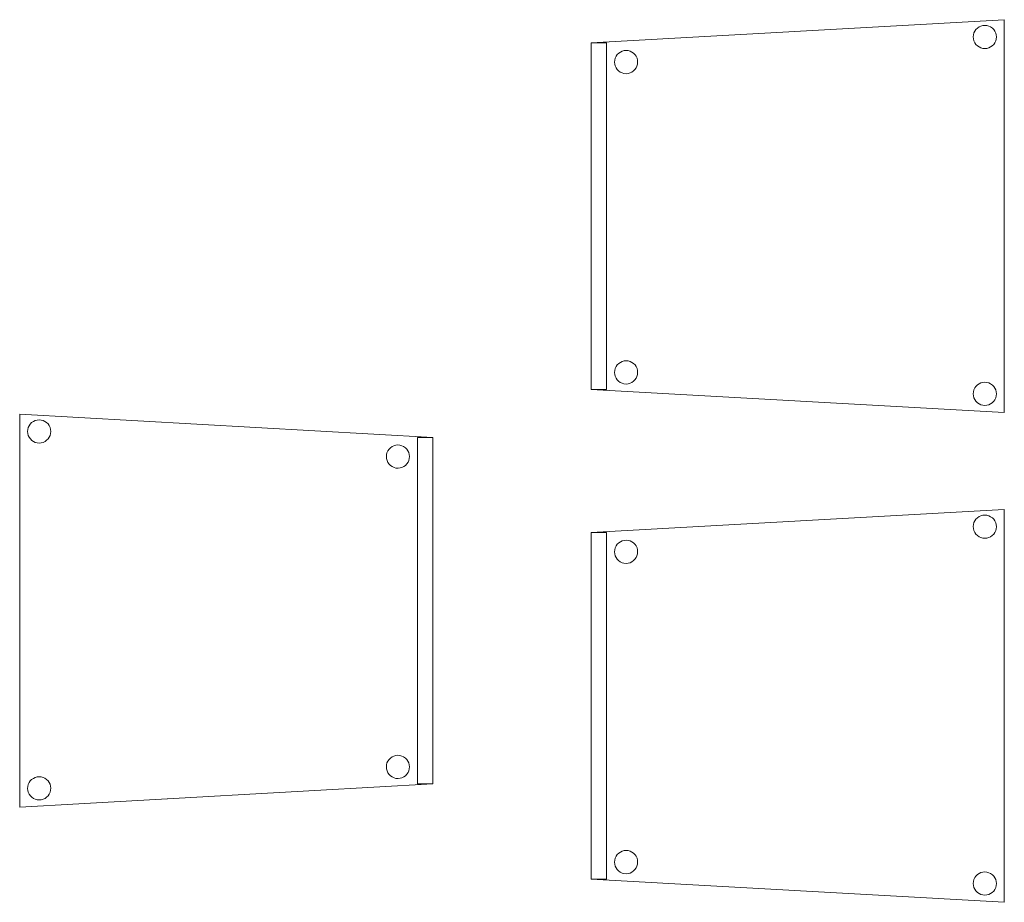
# Model space of a CAD drawing. Header units: metres. Extents: x 391.1 to 427.5, y 12.8 to 28.4.
# Tile 8 of 218: x 400.7 to 402, y 16.2 to 17.3. Entities that reach past the tile are written whole.
import ezdxf

# ---------------------------------------------------------------- set-up
doc = ezdxf.new("R2010")
doc.units = ezdxf.units.M
doc.layers.add('02_MOBILIARIO', color=7, linetype='Continuous', lineweight=18)
doc.layers.add('A-DETL-____-MBND', color=7, linetype='Continuous', lineweight=18)

# ---------------------------------------------------------------- blocks, each defined once
blk = doc.blocks.new('Family - Cadira confident_PA-152396-03_ENLLUMENAT_P0A')
at = {"layer": 'A-DETL-____-MBND', "color": 253, "true_color": 0xaaaaaa}
for p, q in [((0, 0.5065), (0.5326, 0.4765)), ((0, 0), (0, 0.5065)), ((0.5326, 0.4765), (0, 0.5065)), ((0, 0.5065), (0, 0)), ((0.0136, 0.4938), (0.0154, 0.4956)), ((0.0154, 0.4956), (0.0136, 0.4938)), ((0.0154, 0.4956), (0.0176, 0.4971)), ((0.0176, 0.4971), (0.0154, 0.4956)), ((0.0176, 0.4971), (0.0199, 0.4982)), ((0.0199, 0.4982), (0.0176, 0.4971)), ((0.0199, 0.4982), (0.0224, 0.4989)), ((0.0224, 0.4989), (0.0199, 0.4982)), ((0.0224, 0.4989), (0.025, 0.4992)), ((0.025, 0.4992), (0.0224, 0.4989)), ((0.025, 0.4992), (0.0276, 0.4989)), ((0.0276, 0.4989), (0.025, 0.4992)), ((0.0276, 0.4989), (0.0301, 0.4983)), ((0.0301, 0.4983), (0.0276, 0.4989)), ((0.0301, 0.4983), (0.0325, 0.4972)), ((0.0325, 0.4972), (0.0301, 0.4983)), ((0.0325, 0.4972), (0.0346, 0.4957)), ((0.0346, 0.4957), (0.0325, 0.4972)), ((0.0346, 0.4957), (0.0365, 0.4939)), ((0.0365, 0.4939), (0.0346, 0.4957)), ((0.0102, 0.4842), (0.0104, 0.4868)), ((0.0104, 0.4868), (0.0102, 0.4842)), ((0.0104, 0.4816), (0.0102, 0.4842)), ((0.0102, 0.4842), (0.0104, 0.4816)), ((0.0104, 0.4868), (0.011, 0.4893)), ((0.011, 0.4893), (0.0104, 0.4868)), ((0.011, 0.4893), (0.0121, 0.4916)), ((0.0121, 0.4916), (0.011, 0.4893)), ((0.0121, 0.4916), (0.0136, 0.4938)), ((0.0136, 0.4938), (0.0121, 0.4916)), ((0.0365, 0.4939), (0.038, 0.4918)), ((0.038, 0.4918), (0.0365, 0.4939)), ((0.038, 0.4918), (0.0391, 0.4894)), ((0.0391, 0.4894), (0.038, 0.4918)), ((0.0391, 0.4894), (0.0398, 0.4869)), ((0.0398, 0.4869), (0.0391, 0.4894)), ((0.0398, 0.4869), (0.04, 0.4843)), ((0.04, 0.4843), (0.0398, 0.4869)), ((0.04, 0.4843), (0.0398, 0.4817)), ((0.0398, 0.4817), (0.04, 0.4843)), ((0.0111, 0.4791), (0.0104, 0.4816)), ((0.0104, 0.4816), (0.0111, 0.4791)), ((0.0122, 0.4767), (0.0111, 0.4791)), ((0.0111, 0.4791), (0.0122, 0.4767)), ((0.0137, 0.4746), (0.0122, 0.4767)), ((0.0122, 0.4767), (0.0137, 0.4746)), ((0.0155, 0.4727), (0.0137, 0.4746)), ((0.0137, 0.4746), (0.0155, 0.4727)), ((0.0177, 0.4713), (0.0155, 0.4727)), ((0.0155, 0.4727), (0.0177, 0.4713)), ((0.02, 0.4702), (0.0177, 0.4713)), ((0.0177, 0.4713), (0.02, 0.4702)), ((0.0226, 0.4695), (0.02, 0.4702)), ((0.02, 0.4702), (0.0226, 0.4695)), ((0.0303, 0.4702), (0.0278, 0.4695)), ((0.0278, 0.4695), (0.0303, 0.4702)), ((0.0326, 0.4713), (0.0303, 0.4702)), ((0.0303, 0.4702), (0.0326, 0.4713)), ((0.0347, 0.4728), (0.0326, 0.4713)), ((0.0326, 0.4713), (0.0347, 0.4728)), ((0.0366, 0.4747), (0.0347, 0.4728)), ((0.0347, 0.4728), (0.0366, 0.4747)), ((0.0381, 0.4768), (0.0366, 0.4747)), ((0.0366, 0.4747), (0.0381, 0.4768)), ((0.0392, 0.4792), (0.0381, 0.4768)), ((0.0381, 0.4768), (0.0392, 0.4792)), ((0.0398, 0.4817), (0.0392, 0.4792)), ((0.0392, 0.4792), (0.0398, 0.4817)), ((0.5126, 0.03), (0.5126, 0.4765)), ((0.5126, 0.4765), (0.5326, 0.4765)), ((0.5126, 0.4765), (0.5126, 0.03)), ((0.5326, 0.4765), (0.5126, 0.4765)), ((0.5326, 0.4765), (0.5326, 0.03)), ((0.5326, 0.03), (0.5326, 0.4765)), ((0.5326, 0.4765), (0.5326, 0.03)), ((0.5326, 0.03), (0.5326, 0.4765)), ((0.0252, 0.4693), (0.0226, 0.4695)), ((0.0226, 0.4695), (0.0252, 0.4693)), ((0.0278, 0.4695), (0.0252, 0.4693)), ((0.0252, 0.4693), (0.0278, 0.4695)), ((0.4728, 0.4544), (0.4734, 0.4569)), ((0.4734, 0.4569), (0.4728, 0.4544)), ((0.4734, 0.4569), (0.4745, 0.4593)), ((0.4745, 0.4593), (0.4734, 0.4569)), ((0.4745, 0.4593), (0.476, 0.4614)), ((0.476, 0.4614), (0.4745, 0.4593)), ((0.476, 0.4614), (0.4779, 0.4633)), ((0.4779, 0.4633), (0.476, 0.4614)), ((0.4779, 0.4633), (0.48, 0.4648)), ((0.48, 0.4648), (0.4779, 0.4633)), ((0.48, 0.4648), (0.4823, 0.4659)), ((0.4823, 0.4659), (0.48, 0.4648)), ((0.4823, 0.4659), (0.4848, 0.4666)), ((0.4848, 0.4666), (0.4823, 0.4659)), ((0.4848, 0.4666), (0.4874, 0.4668)), ((0.4874, 0.4668), (0.4848, 0.4666)), ((0.4874, 0.4668), (0.49, 0.4666)), ((0.49, 0.4666), (0.4874, 0.4668)), ((0.49, 0.4666), (0.4926, 0.4659)), ((0.4926, 0.4659), (0.49, 0.4666)), ((0.4926, 0.4659), (0.4949, 0.4648)), ((0.4949, 0.4648), (0.4926, 0.4659)), ((0.4949, 0.4648), (0.4971, 0.4633)), ((0.4971, 0.4633), (0.4949, 0.4648)), ((0.4971, 0.4633), (0.4989, 0.4615)), ((0.4989, 0.4615), (0.4971, 0.4633)), ((0.4989, 0.4615), (0.5004, 0.4594)), ((0.5004, 0.4594), (0.4989, 0.4615)), ((0.5004, 0.4594), (0.5015, 0.457)), ((0.5015, 0.457), (0.5004, 0.4594)), ((0.5015, 0.457), (0.5022, 0.4545)), ((0.5022, 0.4545), (0.5015, 0.457)), ((0.4726, 0.4518), (0.4728, 0.4544)), ((0.4728, 0.4544), (0.4726, 0.4518)), ((0.4728, 0.4492), (0.4726, 0.4518)), ((0.4726, 0.4518), (0.4728, 0.4492)), ((0.4735, 0.4467), (0.4728, 0.4492)), ((0.4728, 0.4492), (0.4735, 0.4467)), ((0.4746, 0.4443), (0.4735, 0.4467)), ((0.4735, 0.4467), (0.4746, 0.4443)), ((0.4761, 0.4422), (0.4746, 0.4443)), ((0.4746, 0.4443), (0.4761, 0.4422)), ((0.5005, 0.4445), (0.499, 0.4423)), ((0.499, 0.4423), (0.5005, 0.4445)), ((0.5016, 0.4468), (0.5005, 0.4445)), ((0.5005, 0.4445), (0.5016, 0.4468)), ((0.5022, 0.4493), (0.5016, 0.4468)), ((0.5016, 0.4468), (0.5022, 0.4493)), ((0.5022, 0.4545), (0.5024, 0.4519)), ((0.5024, 0.4519), (0.5022, 0.4545)), ((0.5024, 0.4519), (0.5022, 0.4493)), ((0.5022, 0.4493), (0.5024, 0.4519)), ((0.478, 0.4404), (0.4761, 0.4422)), ((0.4761, 0.4422), (0.478, 0.4404)), ((0.4801, 0.4389), (0.478, 0.4404)), ((0.478, 0.4404), (0.4801, 0.4389)), ((0.4825, 0.4378), (0.4801, 0.4389)), ((0.4801, 0.4389), (0.4825, 0.4378)), ((0.485, 0.4371), (0.4825, 0.4378)), ((0.4825, 0.4378), (0.485, 0.4371)), ((0.4876, 0.4369), (0.485, 0.4371)), ((0.485, 0.4371), (0.4876, 0.4369)), ((0.4902, 0.4372), (0.4876, 0.4369)), ((0.4876, 0.4369), (0.4902, 0.4372)), ((0.4927, 0.4378), (0.4902, 0.4372)), ((0.4902, 0.4372), (0.4927, 0.4378)), ((0.495, 0.439), (0.4927, 0.4378)), ((0.4927, 0.4378), (0.495, 0.439)), ((0.4972, 0.4405), (0.495, 0.439)), ((0.495, 0.439), (0.4972, 0.4405)), ((0.499, 0.4423), (0.4972, 0.4405)), ((0.4972, 0.4405), (0.499, 0.4423)), ((0.4779, 0.0633), (0.48, 0.0648)), ((0.48, 0.0648), (0.4779, 0.0633)), ((0.48, 0.0648), (0.4823, 0.0659)), ((0.4823, 0.0659), (0.48, 0.0648)), ((0.4823, 0.0659), (0.4848, 0.0666)), ((0.4848, 0.0666), (0.4823, 0.0659)), ((0.4848, 0.0666), (0.4874, 0.0668)), ((0.4874, 0.0668), (0.4848, 0.0666)), ((0.4874, 0.0668), (0.49, 0.0666)), ((0.49, 0.0666), (0.4874, 0.0668)), ((0.49, 0.0666), (0.4926, 0.0659)), ((0.4926, 0.0659), (0.49, 0.0666)), ((0.4926, 0.0659), (0.4949, 0.0648)), ((0.4949, 0.0648), (0.4926, 0.0659)), ((0.4949, 0.0648), (0.4971, 0.0633)), ((0.4971, 0.0633), (0.4949, 0.0648)), ((0.4726, 0.0518), (0.4728, 0.0544)), ((0.4728, 0.0544), (0.4726, 0.0518)), ((0.4728, 0.0492), (0.4726, 0.0518)), ((0.4726, 0.0518), (0.4728, 0.0492)), ((0.4728, 0.0544), (0.4734, 0.0569)), ((0.4734, 0.0569), (0.4728, 0.0544)), ((0.4734, 0.0569), (0.4745, 0.0593)), ((0.4745, 0.0593), (0.4734, 0.0569)), ((0.4745, 0.0593), (0.476, 0.0614)), ((0.476, 0.0614), (0.4745, 0.0593)), ((0.476, 0.0614), (0.4779, 0.0633)), ((0.4779, 0.0633), (0.476, 0.0614)), ((0.4971, 0.0633), (0.4989, 0.0615)), ((0.4989, 0.0615), (0.4971, 0.0633)), ((0.4989, 0.0615), (0.5004, 0.0594)), ((0.5004, 0.0594), (0.4989, 0.0615)), ((0.5004, 0.0594), (0.5015, 0.057)), ((0.5015, 0.057), (0.5004, 0.0594)), ((0.5015, 0.057), (0.5022, 0.0545)), ((0.5022, 0.0545), (0.5015, 0.057)), ((0.5022, 0.0545), (0.5024, 0.0519)), ((0.5024, 0.0519), (0.5022, 0.0545)), ((0.5024, 0.0519), (0.5022, 0.0493)), ((0.5022, 0.0493), (0.5024, 0.0519)), ((0.0176, 0.0371), (0.0199, 0.0382)), ((0.0199, 0.0382), (0.0176, 0.0371)), ((0.0199, 0.0382), (0.0224, 0.0389)), ((0.0224, 0.0389), (0.0199, 0.0382)), ((0.0224, 0.0389), (0.025, 0.0392)), ((0.025, 0.0392), (0.0224, 0.0389)), ((0.025, 0.0392), (0.0276, 0.0389)), ((0.0276, 0.0389), (0.025, 0.0392)), ((0.0276, 0.0389), (0.0301, 0.0383)), ((0.0301, 0.0383), (0.0276, 0.0389)), ((0.0301, 0.0383), (0.0325, 0.0372)), ((0.0325, 0.0372), (0.0301, 0.0383)), ((0.4735, 0.0467), (0.4728, 0.0492)), ((0.4728, 0.0492), (0.4735, 0.0467)), ((0.4746, 0.0443), (0.4735, 0.0467)), ((0.4735, 0.0467), (0.4746, 0.0443)), ((0.4761, 0.0422), (0.4746, 0.0443)), ((0.4746, 0.0443), (0.4761, 0.0422)), ((0.478, 0.0404), (0.4761, 0.0422)), ((0.4761, 0.0422), (0.478, 0.0404)), ((0.4801, 0.0389), (0.478, 0.0404)), ((0.478, 0.0404), (0.4801, 0.0389)), ((0.4825, 0.0378), (0.4801, 0.0389)), ((0.4801, 0.0389), (0.4825, 0.0378)), ((0.495, 0.039), (0.4927, 0.0378)), ((0.4927, 0.0378), (0.495, 0.039)), ((0.4972, 0.0405), (0.495, 0.039)), ((0.495, 0.039), (0.4972, 0.0405)), ((0.499, 0.0423), (0.4972, 0.0405)), ((0.4972, 0.0405), (0.499, 0.0423)), ((0.5005, 0.0445), (0.499, 0.0423)), ((0.499, 0.0423), (0.5005, 0.0445)), ((0.5016, 0.0468), (0.5005, 0.0445)), ((0.5005, 0.0445), (0.5016, 0.0468)), ((0.5022, 0.0493), (0.5016, 0.0468)), ((0.5016, 0.0468), (0.5022, 0.0493)), ((0.5326, 0.03), (0, 0)), ((0, 0), (0.5326, 0.03)), ((0.0102, 0.0242), (0.0104, 0.0268)), ((0.0104, 0.0268), (0.0102, 0.0242)), ((0.0104, 0.0268), (0.011, 0.0293)), ((0.011, 0.0293), (0.0104, 0.0268)), ((0.011, 0.0293), (0.0121, 0.0316)), ((0.0121, 0.0316), (0.011, 0.0293)), ((0.0121, 0.0316), (0.0136, 0.0338)), ((0.0136, 0.0338), (0.0121, 0.0316)), ((0.0136, 0.0338), (0.0154, 0.0356)), ((0.0154, 0.0356), (0.0136, 0.0338)), ((0.0154, 0.0356), (0.0176, 0.0371)), ((0.0176, 0.0371), (0.0154, 0.0356)), ((0.0325, 0.0372), (0.0346, 0.0357)), ((0.0346, 0.0357), (0.0325, 0.0372)), ((0.0346, 0.0357), (0.0365, 0.0339)), ((0.0365, 0.0339), (0.0346, 0.0357)), ((0.0365, 0.0339), (0.038, 0.0318)), ((0.038, 0.0318), (0.0365, 0.0339)), ((0.038, 0.0318), (0.0391, 0.0294)), ((0.0391, 0.0294), (0.038, 0.0318)), ((0.0391, 0.0294), (0.0398, 0.0269)), ((0.0398, 0.0269), (0.0391, 0.0294)), ((0.0398, 0.0269), (0.04, 0.0243)), ((0.04, 0.0243), (0.0398, 0.0269)), ((0.485, 0.0371), (0.4825, 0.0378)), ((0.4825, 0.0378), (0.485, 0.0371)), ((0.4876, 0.0369), (0.485, 0.0371)), ((0.485, 0.0371), (0.4876, 0.0369)), ((0.4902, 0.0372), (0.4876, 0.0369)), ((0.4876, 0.0369), (0.4902, 0.0372)), ((0.4927, 0.0378), (0.4902, 0.0372)), ((0.4902, 0.0372), (0.4927, 0.0378)), ((0.5326, 0.03), (0.5126, 0.03)), ((0.5126, 0.03), (0.5326, 0.03)), ((0.0104, 0.0216), (0.0102, 0.0242)), ((0.0102, 0.0242), (0.0104, 0.0216)), ((0.0111, 0.0191), (0.0104, 0.0216)), ((0.0104, 0.0216), (0.0111, 0.0191)), ((0.0122, 0.0167), (0.0111, 0.0191)), ((0.0111, 0.0191), (0.0122, 0.0167)), ((0.0137, 0.0146), (0.0122, 0.0167)), ((0.0122, 0.0167), (0.0137, 0.0146)), ((0.0155, 0.0127), (0.0137, 0.0146)), ((0.0137, 0.0146), (0.0155, 0.0127)), ((0.0177, 0.0113), (0.0155, 0.0127)), ((0.0155, 0.0127), (0.0177, 0.0113)), ((0.0347, 0.0128), (0.0326, 0.0113)), ((0.0326, 0.0113), (0.0347, 0.0128)), ((0.0366, 0.0147), (0.0347, 0.0128)), ((0.0347, 0.0128), (0.0366, 0.0147)), ((0.0381, 0.0168), (0.0366, 0.0147)), ((0.0366, 0.0147), (0.0381, 0.0168)), ((0.0392, 0.0192), (0.0381, 0.0168)), ((0.0381, 0.0168), (0.0392, 0.0192)), ((0.0398, 0.0217), (0.0392, 0.0192)), ((0.0392, 0.0192), (0.0398, 0.0217)), ((0.04, 0.0243), (0.0398, 0.0217)), ((0.0398, 0.0217), (0.04, 0.0243)), ((0.02, 0.0102), (0.0177, 0.0113)), ((0.0177, 0.0113), (0.02, 0.0102)), ((0.0226, 0.0095), (0.02, 0.0102)), ((0.02, 0.0102), (0.0226, 0.0095)), ((0.0252, 0.0093), (0.0226, 0.0095)), ((0.0226, 0.0095), (0.0252, 0.0093)), ((0.0278, 0.0095), (0.0252, 0.0093)), ((0.0252, 0.0093), (0.0278, 0.0095)), ((0.0303, 0.0102), (0.0278, 0.0095)), ((0.0278, 0.0095), (0.0303, 0.0102)), ((0.0326, 0.0113), (0.0303, 0.0102)), ((0.0303, 0.0102), (0.0326, 0.0113))]:
    blk.add_line(p, q, dxfattribs=at)
blk = doc.blocks.new('Family - Cadira confident_PA-152440-03_ENLLUMENAT_P0A')
at = {"layer": 'A-DETL-____-MBND', "color": 253, "true_color": 0xaaaaaa}
for p, q in [((0, 0.4765), (0.5326, 0.5065)), ((0.5326, 0.5065), (0, 0.4765)), ((0.4961, 0.4939), (0.498, 0.4957)), ((0.498, 0.4957), (0.4961, 0.4939)), ((0.498, 0.4957), (0.5001, 0.4972)), ((0.5001, 0.4972), (0.498, 0.4957)), ((0.5001, 0.4972), (0.5025, 0.4983)), ((0.5025, 0.4983), (0.5001, 0.4972)), ((0.5025, 0.4983), (0.505, 0.4989)), ((0.505, 0.4989), (0.5025, 0.4983)), ((0.505, 0.4989), (0.5076, 0.4992)), ((0.5076, 0.4992), (0.505, 0.4989)), ((0.5076, 0.4992), (0.5102, 0.4989)), ((0.5102, 0.4989), (0.5076, 0.4992)), ((0.5102, 0.4989), (0.5127, 0.4982)), ((0.5127, 0.4982), (0.5102, 0.4989)), ((0.5127, 0.4982), (0.515, 0.4971)), ((0.515, 0.4971), (0.5127, 0.4982)), ((0.515, 0.4971), (0.5172, 0.4956)), ((0.5172, 0.4956), (0.515, 0.4971)), ((0.5172, 0.4956), (0.519, 0.4938)), ((0.519, 0.4938), (0.5172, 0.4956)), ((0.5326, 0.5065), (0.5326, 0)), ((0.5326, 0), (0.5326, 0.5065)), ((0.4926, 0.4843), (0.4928, 0.4869)), ((0.4928, 0.4869), (0.4926, 0.4843)), ((0.4928, 0.4817), (0.4926, 0.4843)), ((0.4926, 0.4843), (0.4928, 0.4817)), ((0.4928, 0.4869), (0.4935, 0.4894)), ((0.4935, 0.4894), (0.4928, 0.4869)), ((0.4935, 0.4894), (0.4946, 0.4918)), ((0.4946, 0.4918), (0.4935, 0.4894)), ((0.4946, 0.4918), (0.4961, 0.4939)), ((0.4961, 0.4939), (0.4946, 0.4918)), ((0.519, 0.4938), (0.5205, 0.4916)), ((0.5205, 0.4916), (0.519, 0.4938)), ((0.5205, 0.4916), (0.5216, 0.4893)), ((0.5216, 0.4893), (0.5205, 0.4916)), ((0.5216, 0.4893), (0.5222, 0.4868)), ((0.5222, 0.4868), (0.5216, 0.4893)), ((0.5222, 0.4868), (0.5224, 0.4842)), ((0.5224, 0.4842), (0.5222, 0.4868)), ((0.5224, 0.4842), (0.5222, 0.4816)), ((0.5222, 0.4816), (0.5224, 0.4842)), ((0, 0.03), (0, 0.4765)), ((0, 0.4765), (0, 0.03)), ((0, 0.4765), (0.02, 0.4765)), ((0, 0.03), (0, 0.4765)), ((0.02, 0.4765), (0, 0.4765)), ((0, 0.4765), (0, 0.03)), ((0.02, 0.4765), (0.02, 0.03)), ((0.02, 0.03), (0.02, 0.4765)), ((0.4935, 0.4792), (0.4928, 0.4817)), ((0.4928, 0.4817), (0.4935, 0.4792)), ((0.4945, 0.4768), (0.4935, 0.4792)), ((0.4935, 0.4792), (0.4945, 0.4768)), ((0.496, 0.4747), (0.4945, 0.4768)), ((0.4945, 0.4768), (0.496, 0.4747)), ((0.4979, 0.4728), (0.496, 0.4747)), ((0.496, 0.4747), (0.4979, 0.4728)), ((0.5, 0.4713), (0.4979, 0.4728)), ((0.4979, 0.4728), (0.5, 0.4713)), ((0.5023, 0.4702), (0.5, 0.4713)), ((0.5, 0.4713), (0.5023, 0.4702)), ((0.5049, 0.4695), (0.5023, 0.4702)), ((0.5023, 0.4702), (0.5049, 0.4695)), ((0.5126, 0.4702), (0.51, 0.4695)), ((0.51, 0.4695), (0.5126, 0.4702)), ((0.5149, 0.4713), (0.5126, 0.4702)), ((0.5126, 0.4702), (0.5149, 0.4713)), ((0.5171, 0.4727), (0.5149, 0.4713)), ((0.5149, 0.4713), (0.5171, 0.4727)), ((0.5189, 0.4746), (0.5171, 0.4727)), ((0.5171, 0.4727), (0.5189, 0.4746)), ((0.5204, 0.4767), (0.5189, 0.4746)), ((0.5189, 0.4746), (0.5204, 0.4767)), ((0.5215, 0.4791), (0.5204, 0.4767)), ((0.5204, 0.4767), (0.5215, 0.4791)), ((0.5222, 0.4816), (0.5215, 0.4791)), ((0.5215, 0.4791), (0.5222, 0.4816)), ((0.0304, 0.4545), (0.0311, 0.457)), ((0.0311, 0.457), (0.0304, 0.4545)), ((0.0311, 0.457), (0.0322, 0.4594)), ((0.0322, 0.4594), (0.0311, 0.457)), ((0.0322, 0.4594), (0.0337, 0.4615)), ((0.0337, 0.4615), (0.0322, 0.4594)), ((0.0337, 0.4615), (0.0356, 0.4633)), ((0.0356, 0.4633), (0.0337, 0.4615)), ((0.0356, 0.4633), (0.0377, 0.4648)), ((0.0377, 0.4648), (0.0356, 0.4633)), ((0.0377, 0.4648), (0.0401, 0.4659)), ((0.0401, 0.4659), (0.0377, 0.4648)), ((0.0401, 0.4659), (0.0426, 0.4666)), ((0.0426, 0.4666), (0.0401, 0.4659)), ((0.0426, 0.4666), (0.0452, 0.4668)), ((0.0452, 0.4668), (0.0426, 0.4666)), ((0.0452, 0.4668), (0.0478, 0.4666)), ((0.0478, 0.4666), (0.0452, 0.4668)), ((0.0478, 0.4666), (0.0503, 0.4659)), ((0.0503, 0.4659), (0.0478, 0.4666)), ((0.0503, 0.4659), (0.0526, 0.4648)), ((0.0526, 0.4648), (0.0503, 0.4659)), ((0.0526, 0.4648), (0.0548, 0.4633)), ((0.0548, 0.4633), (0.0526, 0.4648)), ((0.0548, 0.4633), (0.0566, 0.4614)), ((0.0566, 0.4614), (0.0548, 0.4633)), ((0.0566, 0.4614), (0.0581, 0.4593)), ((0.0581, 0.4593), (0.0566, 0.4614)), ((0.0581, 0.4593), (0.0592, 0.4569)), ((0.0592, 0.4569), (0.0581, 0.4593)), ((0.0592, 0.4569), (0.0598, 0.4544)), ((0.0598, 0.4544), (0.0592, 0.4569)), ((0.5074, 0.4693), (0.5049, 0.4695)), ((0.5049, 0.4695), (0.5074, 0.4693)), ((0.51, 0.4695), (0.5074, 0.4693)), ((0.5074, 0.4693), (0.51, 0.4695)), ((0.0302, 0.4519), (0.0304, 0.4545)), ((0.0304, 0.4545), (0.0302, 0.4519)), ((0.0304, 0.4493), (0.0302, 0.4519)), ((0.0302, 0.4519), (0.0304, 0.4493)), ((0.031, 0.4468), (0.0304, 0.4493)), ((0.0304, 0.4493), (0.031, 0.4468)), ((0.0321, 0.4445), (0.031, 0.4468)), ((0.031, 0.4468), (0.0321, 0.4445)), ((0.0336, 0.4423), (0.0321, 0.4445)), ((0.0321, 0.4445), (0.0336, 0.4423)), ((0.058, 0.4443), (0.0565, 0.4422)), ((0.0565, 0.4422), (0.058, 0.4443)), ((0.0591, 0.4467), (0.058, 0.4443)), ((0.058, 0.4443), (0.0591, 0.4467)), ((0.0598, 0.4492), (0.0591, 0.4467)), ((0.0591, 0.4467), (0.0598, 0.4492)), ((0.0598, 0.4544), (0.06, 0.4518)), ((0.06, 0.4518), (0.0598, 0.4544)), ((0.06, 0.4518), (0.0598, 0.4492)), ((0.0598, 0.4492), (0.06, 0.4518)), ((0.0355, 0.4405), (0.0336, 0.4423)), ((0.0336, 0.4423), (0.0355, 0.4405)), ((0.0376, 0.439), (0.0355, 0.4405)), ((0.0355, 0.4405), (0.0376, 0.439)), ((0.0399, 0.4378), (0.0376, 0.439)), ((0.0376, 0.439), (0.0399, 0.4378)), ((0.0424, 0.4372), (0.0399, 0.4378)), ((0.0399, 0.4378), (0.0424, 0.4372)), ((0.045, 0.4369), (0.0424, 0.4372)), ((0.0424, 0.4372), (0.045, 0.4369)), ((0.0476, 0.4371), (0.045, 0.4369)), ((0.045, 0.4369), (0.0476, 0.4371)), ((0.0502, 0.4378), (0.0476, 0.4371)), ((0.0476, 0.4371), (0.0502, 0.4378)), ((0.0525, 0.4389), (0.0502, 0.4378)), ((0.0502, 0.4378), (0.0525, 0.4389)), ((0.0547, 0.4404), (0.0525, 0.4389)), ((0.0525, 0.4389), (0.0547, 0.4404)), ((0.0565, 0.4422), (0.0547, 0.4404)), ((0.0547, 0.4404), (0.0565, 0.4422)), ((0.0356, 0.0633), (0.0377, 0.0648)), ((0.0377, 0.0648), (0.0356, 0.0633)), ((0.0377, 0.0648), (0.0401, 0.0659)), ((0.0401, 0.0659), (0.0377, 0.0648)), ((0.0401, 0.0659), (0.0426, 0.0666)), ((0.0426, 0.0666), (0.0401, 0.0659)), ((0.0426, 0.0666), (0.0452, 0.0668)), ((0.0452, 0.0668), (0.0426, 0.0666)), ((0.0452, 0.0668), (0.0478, 0.0666)), ((0.0478, 0.0666), (0.0452, 0.0668)), ((0.0478, 0.0666), (0.0503, 0.0659)), ((0.0503, 0.0659), (0.0478, 0.0666)), ((0.0503, 0.0659), (0.0526, 0.0648)), ((0.0526, 0.0648), (0.0503, 0.0659)), ((0.0526, 0.0648), (0.0548, 0.0633)), ((0.0548, 0.0633), (0.0526, 0.0648)), ((0.0302, 0.0519), (0.0304, 0.0545)), ((0.0304, 0.0545), (0.0302, 0.0519)), ((0.0304, 0.0493), (0.0302, 0.0519)), ((0.0302, 0.0519), (0.0304, 0.0493)), ((0.0304, 0.0545), (0.0311, 0.057)), ((0.0311, 0.057), (0.0304, 0.0545)), ((0.0311, 0.057), (0.0322, 0.0594)), ((0.0322, 0.0594), (0.0311, 0.057)), ((0.0322, 0.0594), (0.0337, 0.0615)), ((0.0337, 0.0615), (0.0322, 0.0594)), ((0.0337, 0.0615), (0.0356, 0.0633)), ((0.0356, 0.0633), (0.0337, 0.0615)), ((0.0548, 0.0633), (0.0566, 0.0614)), ((0.0566, 0.0614), (0.0548, 0.0633)), ((0.0566, 0.0614), (0.0581, 0.0593)), ((0.0581, 0.0593), (0.0566, 0.0614)), ((0.0581, 0.0593), (0.0592, 0.0569)), ((0.0592, 0.0569), (0.0581, 0.0593)), ((0.0592, 0.0569), (0.0598, 0.0544)), ((0.0598, 0.0544), (0.0592, 0.0569)), ((0.0598, 0.0544), (0.06, 0.0518)), ((0.06, 0.0518), (0.0598, 0.0544)), ((0.06, 0.0518), (0.0598, 0.0492)), ((0.0598, 0.0492), (0.06, 0.0518)), ((0.031, 0.0468), (0.0304, 0.0493)), ((0.0304, 0.0493), (0.031, 0.0468)), ((0.0321, 0.0445), (0.031, 0.0468)), ((0.031, 0.0468), (0.0321, 0.0445)), ((0.0336, 0.0423), (0.0321, 0.0445)), ((0.0321, 0.0445), (0.0336, 0.0423)), ((0.0355, 0.0405), (0.0336, 0.0423)), ((0.0336, 0.0423), (0.0355, 0.0405)), ((0.0376, 0.039), (0.0355, 0.0405)), ((0.0355, 0.0405), (0.0376, 0.039)), ((0.0399, 0.0378), (0.0376, 0.039)), ((0.0376, 0.039), (0.0399, 0.0378)), ((0.0525, 0.0389), (0.0502, 0.0378)), ((0.0502, 0.0378), (0.0525, 0.0389)), ((0.0547, 0.0404), (0.0525, 0.0389)), ((0.0525, 0.0389), (0.0547, 0.0404)), ((0.0565, 0.0422), (0.0547, 0.0404)), ((0.0547, 0.0404), (0.0565, 0.0422)), ((0.058, 0.0443), (0.0565, 0.0422)), ((0.0565, 0.0422), (0.058, 0.0443)), ((0.0591, 0.0467), (0.058, 0.0443)), ((0.058, 0.0443), (0.0591, 0.0467)), ((0.0598, 0.0492), (0.0591, 0.0467)), ((0.0591, 0.0467), (0.0598, 0.0492)), ((0.5001, 0.0372), (0.5025, 0.0383)), ((0.5025, 0.0383), (0.5001, 0.0372)), ((0.5025, 0.0383), (0.505, 0.0389)), ((0.505, 0.0389), (0.5025, 0.0383)), ((0.505, 0.0389), (0.5076, 0.0392)), ((0.5076, 0.0392), (0.505, 0.0389)), ((0.5076, 0.0392), (0.5102, 0.0389)), ((0.5102, 0.0389), (0.5076, 0.0392)), ((0.5102, 0.0389), (0.5127, 0.0382)), ((0.5127, 0.0382), (0.5102, 0.0389)), ((0.5127, 0.0382), (0.515, 0.0371)), ((0.515, 0.0371), (0.5127, 0.0382)), ((0.5326, 0), (0, 0.03)), ((0, 0.03), (0.5326, 0)), ((0.02, 0.03), (0, 0.03)), ((0, 0.03), (0.02, 0.03)), ((0.0424, 0.0372), (0.0399, 0.0378)), ((0.0399, 0.0378), (0.0424, 0.0372)), ((0.045, 0.0369), (0.0424, 0.0372)), ((0.0424, 0.0372), (0.045, 0.0369)), ((0.0476, 0.0371), (0.045, 0.0369)), ((0.045, 0.0369), (0.0476, 0.0371)), ((0.0502, 0.0378), (0.0476, 0.0371)), ((0.0476, 0.0371), (0.0502, 0.0378)), ((0.4926, 0.0243), (0.4928, 0.0269)), ((0.4928, 0.0269), (0.4926, 0.0243)), ((0.4928, 0.0269), (0.4935, 0.0294)), ((0.4935, 0.0294), (0.4928, 0.0269)), ((0.4935, 0.0294), (0.4946, 0.0318)), ((0.4946, 0.0318), (0.4935, 0.0294)), ((0.4946, 0.0318), (0.4961, 0.0339)), ((0.4961, 0.0339), (0.4946, 0.0318)), ((0.4961, 0.0339), (0.498, 0.0357)), ((0.498, 0.0357), (0.4961, 0.0339)), ((0.498, 0.0357), (0.5001, 0.0372)), ((0.5001, 0.0372), (0.498, 0.0357)), ((0.515, 0.0371), (0.5172, 0.0356)), ((0.5172, 0.0356), (0.515, 0.0371)), ((0.5172, 0.0356), (0.519, 0.0338)), ((0.519, 0.0338), (0.5172, 0.0356)), ((0.519, 0.0338), (0.5205, 0.0316)), ((0.5205, 0.0316), (0.519, 0.0338)), ((0.5205, 0.0316), (0.5216, 0.0293)), ((0.5216, 0.0293), (0.5205, 0.0316)), ((0.5216, 0.0293), (0.5222, 0.0268)), ((0.5222, 0.0268), (0.5216, 0.0293)), ((0.5222, 0.0268), (0.5224, 0.0242)), ((0.5224, 0.0242), (0.5222, 0.0268)), ((0.4928, 0.0217), (0.4926, 0.0243)), ((0.4926, 0.0243), (0.4928, 0.0217)), ((0.4935, 0.0192), (0.4928, 0.0217)), ((0.4928, 0.0217), (0.4935, 0.0192)), ((0.4945, 0.0168), (0.4935, 0.0192)), ((0.4935, 0.0192), (0.4945, 0.0168)), ((0.496, 0.0147), (0.4945, 0.0168)), ((0.4945, 0.0168), (0.496, 0.0147)), ((0.4979, 0.0128), (0.496, 0.0147)), ((0.496, 0.0147), (0.4979, 0.0128)), ((0.5, 0.0113), (0.4979, 0.0128)), ((0.4979, 0.0128), (0.5, 0.0113)), ((0.5171, 0.0127), (0.5149, 0.0113)), ((0.5149, 0.0113), (0.5171, 0.0127)), ((0.5189, 0.0146), (0.5171, 0.0127)), ((0.5171, 0.0127), (0.5189, 0.0146)), ((0.5204, 0.0167), (0.5189, 0.0146)), ((0.5189, 0.0146), (0.5204, 0.0167)), ((0.5215, 0.0191), (0.5204, 0.0167)), ((0.5204, 0.0167), (0.5215, 0.0191)), ((0.5222, 0.0216), (0.5215, 0.0191)), ((0.5215, 0.0191), (0.5222, 0.0216)), ((0.5224, 0.0242), (0.5222, 0.0216)), ((0.5222, 0.0216), (0.5224, 0.0242)), ((0.5023, 0.0102), (0.5, 0.0113)), ((0.5, 0.0113), (0.5023, 0.0102)), ((0.5049, 0.0095), (0.5023, 0.0102)), ((0.5023, 0.0102), (0.5049, 0.0095)), ((0.5074, 0.0093), (0.5049, 0.0095)), ((0.5049, 0.0095), (0.5074, 0.0093)), ((0.51, 0.0095), (0.5074, 0.0093)), ((0.5074, 0.0093), (0.51, 0.0095)), ((0.5126, 0.0102), (0.51, 0.0095)), ((0.51, 0.0095), (0.5126, 0.0102)), ((0.5149, 0.0113), (0.5126, 0.0102)), ((0.5126, 0.0102), (0.5149, 0.0113))]:
    blk.add_line(p, q, dxfattribs=at)
blk = doc.blocks.new('Family - Cadira confident_PA-152496-03_ENLLUMENAT_P0A')
at = {"layer": 'A-DETL-____-MBND', "color": 253, "true_color": 0xaaaaaa}
for p, q in [((0, 0.4765), (0.5326, 0.5065)), ((0.5326, 0.5065), (0, 0.4765)), ((0.4961, 0.4939), (0.498, 0.4957)), ((0.498, 0.4957), (0.4961, 0.4939)), ((0.498, 0.4957), (0.5001, 0.4972)), ((0.5001, 0.4972), (0.498, 0.4957)), ((0.5001, 0.4972), (0.5025, 0.4983)), ((0.5025, 0.4983), (0.5001, 0.4972)), ((0.5025, 0.4983), (0.505, 0.4989)), ((0.505, 0.4989), (0.5025, 0.4983)), ((0.505, 0.4989), (0.5076, 0.4992)), ((0.5076, 0.4992), (0.505, 0.4989)), ((0.5076, 0.4992), (0.5102, 0.4989)), ((0.5102, 0.4989), (0.5076, 0.4992)), ((0.5102, 0.4989), (0.5127, 0.4982)), ((0.5127, 0.4982), (0.5102, 0.4989)), ((0.5127, 0.4982), (0.515, 0.4971)), ((0.515, 0.4971), (0.5127, 0.4982)), ((0.515, 0.4971), (0.5172, 0.4956)), ((0.5172, 0.4956), (0.515, 0.4971)), ((0.5172, 0.4956), (0.519, 0.4938)), ((0.519, 0.4938), (0.5172, 0.4956)), ((0.5326, 0.5065), (0.5326, 0)), ((0.5326, 0), (0.5326, 0.5065)), ((0.4926, 0.4843), (0.4928, 0.4869)), ((0.4928, 0.4869), (0.4926, 0.4843)), ((0.4928, 0.4817), (0.4926, 0.4843)), ((0.4926, 0.4843), (0.4928, 0.4817)), ((0.4928, 0.4869), (0.4935, 0.4894)), ((0.4935, 0.4894), (0.4928, 0.4869)), ((0.4935, 0.4894), (0.4946, 0.4918)), ((0.4946, 0.4918), (0.4935, 0.4894)), ((0.4946, 0.4918), (0.4961, 0.4939)), ((0.4961, 0.4939), (0.4946, 0.4918)), ((0.519, 0.4938), (0.5205, 0.4916)), ((0.5205, 0.4916), (0.519, 0.4938)), ((0.5205, 0.4916), (0.5216, 0.4893)), ((0.5216, 0.4893), (0.5205, 0.4916)), ((0.5216, 0.4893), (0.5222, 0.4868)), ((0.5222, 0.4868), (0.5216, 0.4893)), ((0.5222, 0.4868), (0.5224, 0.4842)), ((0.5224, 0.4842), (0.5222, 0.4868)), ((0.5224, 0.4842), (0.5222, 0.4816)), ((0.5222, 0.4816), (0.5224, 0.4842)), ((0, 0.03), (0, 0.4765)), ((0, 0.4765), (0, 0.03)), ((0, 0.4765), (0.02, 0.4765)), ((0, 0.03), (0, 0.4765)), ((0.02, 0.4765), (0, 0.4765)), ((0, 0.4765), (0, 0.03)), ((0.02, 0.4765), (0.02, 0.03)), ((0.02, 0.03), (0.02, 0.4765)), ((0.4935, 0.4792), (0.4928, 0.4817)), ((0.4928, 0.4817), (0.4935, 0.4792)), ((0.4945, 0.4768), (0.4935, 0.4792)), ((0.4935, 0.4792), (0.4945, 0.4768)), ((0.496, 0.4747), (0.4945, 0.4768)), ((0.4945, 0.4768), (0.496, 0.4747)), ((0.4979, 0.4728), (0.496, 0.4747)), ((0.496, 0.4747), (0.4979, 0.4728)), ((0.5, 0.4713), (0.4979, 0.4728)), ((0.4979, 0.4728), (0.5, 0.4713)), ((0.5023, 0.4702), (0.5, 0.4713)), ((0.5, 0.4713), (0.5023, 0.4702)), ((0.5049, 0.4695), (0.5023, 0.4702)), ((0.5023, 0.4702), (0.5049, 0.4695)), ((0.5126, 0.4702), (0.51, 0.4695)), ((0.51, 0.4695), (0.5126, 0.4702)), ((0.5149, 0.4713), (0.5126, 0.4702)), ((0.5126, 0.4702), (0.5149, 0.4713)), ((0.5171, 0.4727), (0.5149, 0.4713)), ((0.5149, 0.4713), (0.5171, 0.4727)), ((0.5189, 0.4746), (0.5171, 0.4727)), ((0.5171, 0.4727), (0.5189, 0.4746)), ((0.5204, 0.4767), (0.5189, 0.4746)), ((0.5189, 0.4746), (0.5204, 0.4767)), ((0.5215, 0.4791), (0.5204, 0.4767)), ((0.5204, 0.4767), (0.5215, 0.4791)), ((0.5222, 0.4816), (0.5215, 0.4791)), ((0.5215, 0.4791), (0.5222, 0.4816)), ((0.0304, 0.4545), (0.0311, 0.457)), ((0.0311, 0.457), (0.0304, 0.4545)), ((0.0311, 0.457), (0.0322, 0.4594)), ((0.0322, 0.4594), (0.0311, 0.457)), ((0.0322, 0.4594), (0.0337, 0.4615)), ((0.0337, 0.4615), (0.0322, 0.4594)), ((0.0337, 0.4615), (0.0356, 0.4633)), ((0.0356, 0.4633), (0.0337, 0.4615)), ((0.0356, 0.4633), (0.0377, 0.4648)), ((0.0377, 0.4648), (0.0356, 0.4633)), ((0.0377, 0.4648), (0.0401, 0.4659)), ((0.0401, 0.4659), (0.0377, 0.4648)), ((0.0401, 0.4659), (0.0426, 0.4666)), ((0.0426, 0.4666), (0.0401, 0.4659)), ((0.0426, 0.4666), (0.0452, 0.4668)), ((0.0452, 0.4668), (0.0426, 0.4666)), ((0.0452, 0.4668), (0.0478, 0.4666)), ((0.0478, 0.4666), (0.0452, 0.4668)), ((0.0478, 0.4666), (0.0503, 0.4659)), ((0.0503, 0.4659), (0.0478, 0.4666)), ((0.0503, 0.4659), (0.0526, 0.4648)), ((0.0526, 0.4648), (0.0503, 0.4659)), ((0.0526, 0.4648), (0.0548, 0.4633)), ((0.0548, 0.4633), (0.0526, 0.4648)), ((0.0548, 0.4633), (0.0566, 0.4614)), ((0.0566, 0.4614), (0.0548, 0.4633)), ((0.0566, 0.4614), (0.0581, 0.4593)), ((0.0581, 0.4593), (0.0566, 0.4614)), ((0.0581, 0.4593), (0.0592, 0.4569)), ((0.0592, 0.4569), (0.0581, 0.4593)), ((0.0592, 0.4569), (0.0598, 0.4544)), ((0.0598, 0.4544), (0.0592, 0.4569)), ((0.5074, 0.4693), (0.5049, 0.4695)), ((0.5049, 0.4695), (0.5074, 0.4693)), ((0.51, 0.4695), (0.5074, 0.4693)), ((0.5074, 0.4693), (0.51, 0.4695)), ((0.0302, 0.4519), (0.0304, 0.4545)), ((0.0304, 0.4545), (0.0302, 0.4519)), ((0.0304, 0.4493), (0.0302, 0.4519)), ((0.0302, 0.4519), (0.0304, 0.4493)), ((0.031, 0.4468), (0.0304, 0.4493)), ((0.0304, 0.4493), (0.031, 0.4468)), ((0.0321, 0.4445), (0.031, 0.4468)), ((0.031, 0.4468), (0.0321, 0.4445)), ((0.0336, 0.4423), (0.0321, 0.4445)), ((0.0321, 0.4445), (0.0336, 0.4423)), ((0.058, 0.4443), (0.0565, 0.4422)), ((0.0565, 0.4422), (0.058, 0.4443)), ((0.0591, 0.4467), (0.058, 0.4443)), ((0.058, 0.4443), (0.0591, 0.4467)), ((0.0598, 0.4492), (0.0591, 0.4467)), ((0.0591, 0.4467), (0.0598, 0.4492)), ((0.0598, 0.4544), (0.06, 0.4518)), ((0.06, 0.4518), (0.0598, 0.4544)), ((0.06, 0.4518), (0.0598, 0.4492)), ((0.0598, 0.4492), (0.06, 0.4518)), ((0.0355, 0.4405), (0.0336, 0.4423)), ((0.0336, 0.4423), (0.0355, 0.4405)), ((0.0376, 0.439), (0.0355, 0.4405)), ((0.0355, 0.4405), (0.0376, 0.439)), ((0.0399, 0.4378), (0.0376, 0.439)), ((0.0376, 0.439), (0.0399, 0.4378)), ((0.0424, 0.4372), (0.0399, 0.4378)), ((0.0399, 0.4378), (0.0424, 0.4372)), ((0.045, 0.4369), (0.0424, 0.4372)), ((0.0424, 0.4372), (0.045, 0.4369)), ((0.0476, 0.4371), (0.045, 0.4369)), ((0.045, 0.4369), (0.0476, 0.4371)), ((0.0502, 0.4378), (0.0476, 0.4371)), ((0.0476, 0.4371), (0.0502, 0.4378)), ((0.0525, 0.4389), (0.0502, 0.4378)), ((0.0502, 0.4378), (0.0525, 0.4389)), ((0.0547, 0.4404), (0.0525, 0.4389)), ((0.0525, 0.4389), (0.0547, 0.4404)), ((0.0565, 0.4422), (0.0547, 0.4404)), ((0.0547, 0.4404), (0.0565, 0.4422)), ((0.0356, 0.0633), (0.0377, 0.0648)), ((0.0377, 0.0648), (0.0356, 0.0633)), ((0.0377, 0.0648), (0.0401, 0.0659)), ((0.0401, 0.0659), (0.0377, 0.0648)), ((0.0401, 0.0659), (0.0426, 0.0666)), ((0.0426, 0.0666), (0.0401, 0.0659)), ((0.0426, 0.0666), (0.0452, 0.0668)), ((0.0452, 0.0668), (0.0426, 0.0666)), ((0.0452, 0.0668), (0.0478, 0.0666)), ((0.0478, 0.0666), (0.0452, 0.0668)), ((0.0478, 0.0666), (0.0503, 0.0659)), ((0.0503, 0.0659), (0.0478, 0.0666)), ((0.0503, 0.0659), (0.0526, 0.0648)), ((0.0526, 0.0648), (0.0503, 0.0659)), ((0.0526, 0.0648), (0.0548, 0.0633)), ((0.0548, 0.0633), (0.0526, 0.0648)), ((0.0302, 0.0519), (0.0304, 0.0545)), ((0.0304, 0.0545), (0.0302, 0.0519)), ((0.0304, 0.0493), (0.0302, 0.0519)), ((0.0302, 0.0519), (0.0304, 0.0493)), ((0.0304, 0.0545), (0.0311, 0.057)), ((0.0311, 0.057), (0.0304, 0.0545)), ((0.0311, 0.057), (0.0322, 0.0594)), ((0.0322, 0.0594), (0.0311, 0.057)), ((0.0322, 0.0594), (0.0337, 0.0615)), ((0.0337, 0.0615), (0.0322, 0.0594)), ((0.0337, 0.0615), (0.0356, 0.0633)), ((0.0356, 0.0633), (0.0337, 0.0615)), ((0.0548, 0.0633), (0.0566, 0.0614)), ((0.0566, 0.0614), (0.0548, 0.0633)), ((0.0566, 0.0614), (0.0581, 0.0593)), ((0.0581, 0.0593), (0.0566, 0.0614)), ((0.0581, 0.0593), (0.0592, 0.0569)), ((0.0592, 0.0569), (0.0581, 0.0593)), ((0.0592, 0.0569), (0.0598, 0.0544)), ((0.0598, 0.0544), (0.0592, 0.0569)), ((0.0598, 0.0544), (0.06, 0.0518)), ((0.06, 0.0518), (0.0598, 0.0544)), ((0.06, 0.0518), (0.0598, 0.0492)), ((0.0598, 0.0492), (0.06, 0.0518)), ((0.031, 0.0468), (0.0304, 0.0493)), ((0.0304, 0.0493), (0.031, 0.0468)), ((0.0321, 0.0445), (0.031, 0.0468)), ((0.031, 0.0468), (0.0321, 0.0445)), ((0.0336, 0.0423), (0.0321, 0.0445)), ((0.0321, 0.0445), (0.0336, 0.0423)), ((0.0355, 0.0405), (0.0336, 0.0423)), ((0.0336, 0.0423), (0.0355, 0.0405)), ((0.0376, 0.039), (0.0355, 0.0405)), ((0.0355, 0.0405), (0.0376, 0.039)), ((0.0399, 0.0378), (0.0376, 0.039)), ((0.0376, 0.039), (0.0399, 0.0378)), ((0.0525, 0.0389), (0.0502, 0.0378)), ((0.0502, 0.0378), (0.0525, 0.0389)), ((0.0547, 0.0404), (0.0525, 0.0389)), ((0.0525, 0.0389), (0.0547, 0.0404)), ((0.0565, 0.0422), (0.0547, 0.0404)), ((0.0547, 0.0404), (0.0565, 0.0422)), ((0.058, 0.0443), (0.0565, 0.0422)), ((0.0565, 0.0422), (0.058, 0.0443)), ((0.0591, 0.0467), (0.058, 0.0443)), ((0.058, 0.0443), (0.0591, 0.0467)), ((0.0598, 0.0492), (0.0591, 0.0467)), ((0.0591, 0.0467), (0.0598, 0.0492)), ((0.5001, 0.0372), (0.5025, 0.0383)), ((0.5025, 0.0383), (0.5001, 0.0372)), ((0.5025, 0.0383), (0.505, 0.0389)), ((0.505, 0.0389), (0.5025, 0.0383)), ((0.505, 0.0389), (0.5076, 0.0392)), ((0.5076, 0.0392), (0.505, 0.0389)), ((0.5076, 0.0392), (0.5102, 0.0389)), ((0.5102, 0.0389), (0.5076, 0.0392)), ((0.5102, 0.0389), (0.5127, 0.0382)), ((0.5127, 0.0382), (0.5102, 0.0389)), ((0.5127, 0.0382), (0.515, 0.0371)), ((0.515, 0.0371), (0.5127, 0.0382)), ((0.5326, 0), (0, 0.03)), ((0, 0.03), (0.5326, 0)), ((0.02, 0.03), (0, 0.03)), ((0, 0.03), (0.02, 0.03)), ((0.0424, 0.0372), (0.0399, 0.0378)), ((0.0399, 0.0378), (0.0424, 0.0372)), ((0.045, 0.0369), (0.0424, 0.0372)), ((0.0424, 0.0372), (0.045, 0.0369)), ((0.0476, 0.0371), (0.045, 0.0369)), ((0.045, 0.0369), (0.0476, 0.0371)), ((0.0502, 0.0378), (0.0476, 0.0371)), ((0.0476, 0.0371), (0.0502, 0.0378)), ((0.4926, 0.0243), (0.4928, 0.0269)), ((0.4928, 0.0269), (0.4926, 0.0243)), ((0.4928, 0.0269), (0.4935, 0.0294)), ((0.4935, 0.0294), (0.4928, 0.0269)), ((0.4935, 0.0294), (0.4946, 0.0318)), ((0.4946, 0.0318), (0.4935, 0.0294)), ((0.4946, 0.0318), (0.4961, 0.0339)), ((0.4961, 0.0339), (0.4946, 0.0318)), ((0.4961, 0.0339), (0.498, 0.0357)), ((0.498, 0.0357), (0.4961, 0.0339)), ((0.498, 0.0357), (0.5001, 0.0372)), ((0.5001, 0.0372), (0.498, 0.0357)), ((0.515, 0.0371), (0.5172, 0.0356)), ((0.5172, 0.0356), (0.515, 0.0371)), ((0.5172, 0.0356), (0.519, 0.0338)), ((0.519, 0.0338), (0.5172, 0.0356)), ((0.519, 0.0338), (0.5205, 0.0316)), ((0.5205, 0.0316), (0.519, 0.0338)), ((0.5205, 0.0316), (0.5216, 0.0293)), ((0.5216, 0.0293), (0.5205, 0.0316)), ((0.5216, 0.0293), (0.5222, 0.0268)), ((0.5222, 0.0268), (0.5216, 0.0293)), ((0.5222, 0.0268), (0.5224, 0.0242)), ((0.5224, 0.0242), (0.5222, 0.0268)), ((0.4928, 0.0217), (0.4926, 0.0243)), ((0.4926, 0.0243), (0.4928, 0.0217)), ((0.4935, 0.0192), (0.4928, 0.0217)), ((0.4928, 0.0217), (0.4935, 0.0192)), ((0.4945, 0.0168), (0.4935, 0.0192)), ((0.4935, 0.0192), (0.4945, 0.0168)), ((0.496, 0.0147), (0.4945, 0.0168)), ((0.4945, 0.0168), (0.496, 0.0147)), ((0.4979, 0.0128), (0.496, 0.0147)), ((0.496, 0.0147), (0.4979, 0.0128)), ((0.5, 0.0113), (0.4979, 0.0128)), ((0.4979, 0.0128), (0.5, 0.0113)), ((0.5171, 0.0127), (0.5149, 0.0113)), ((0.5149, 0.0113), (0.5171, 0.0127)), ((0.5189, 0.0146), (0.5171, 0.0127)), ((0.5171, 0.0127), (0.5189, 0.0146)), ((0.5204, 0.0167), (0.5189, 0.0146)), ((0.5189, 0.0146), (0.5204, 0.0167)), ((0.5215, 0.0191), (0.5204, 0.0167)), ((0.5204, 0.0167), (0.5215, 0.0191)), ((0.5222, 0.0216), (0.5215, 0.0191)), ((0.5215, 0.0191), (0.5222, 0.0216)), ((0.5224, 0.0242), (0.5222, 0.0216)), ((0.5222, 0.0216), (0.5224, 0.0242)), ((0.5023, 0.0102), (0.5, 0.0113)), ((0.5, 0.0113), (0.5023, 0.0102)), ((0.5049, 0.0095), (0.5023, 0.0102)), ((0.5023, 0.0102), (0.5049, 0.0095)), ((0.5074, 0.0093), (0.5049, 0.0095)), ((0.5049, 0.0095), (0.5074, 0.0093)), ((0.51, 0.0095), (0.5074, 0.0093)), ((0.5074, 0.0093), (0.51, 0.0095)), ((0.5126, 0.0102), (0.51, 0.0095)), ((0.51, 0.0095), (0.5126, 0.0102)), ((0.5149, 0.0113), (0.5126, 0.0102)), ((0.5126, 0.0102), (0.5149, 0.0113))]:
    blk.add_line(p, q, dxfattribs=at)
blk = doc.blocks.new('LONDR55-XX_ZZ-ARQ-CAA-M3D-Londres55_ifc-1-03_ENLLUMENAT_P0A')
at = {"layer": '02_MOBILIARIO', "color": 253, "lineweight": 18, "true_color": 0xaaaaaa}
for name, p in [('Family - Cadira confident_PA-152496-03_ENLLUMENAT_P0A', (401.4562, 16.8104)), ('Family - Cadira confident_PA-152396-03_ENLLUMENAT_P0A', (400.7197, 16.3019)), ('Family - Cadira confident_PA-152440-03_ENLLUMENAT_P0A', (401.4562, 16.1792))]:
    blk.add_blockref(name, p, dxfattribs=at)

msp = doc.modelspace()

# ---------------------------------------------------------------- block references
at = {"lineweight": 5}
msp.add_blockref('LONDR55-XX_ZZ-ARQ-CAA-M3D-Londres55_ifc-1-03_ENLLUMENAT_P0A', (0, 0), dxfattribs=at)

doc.saveas('drawing.dxf')
